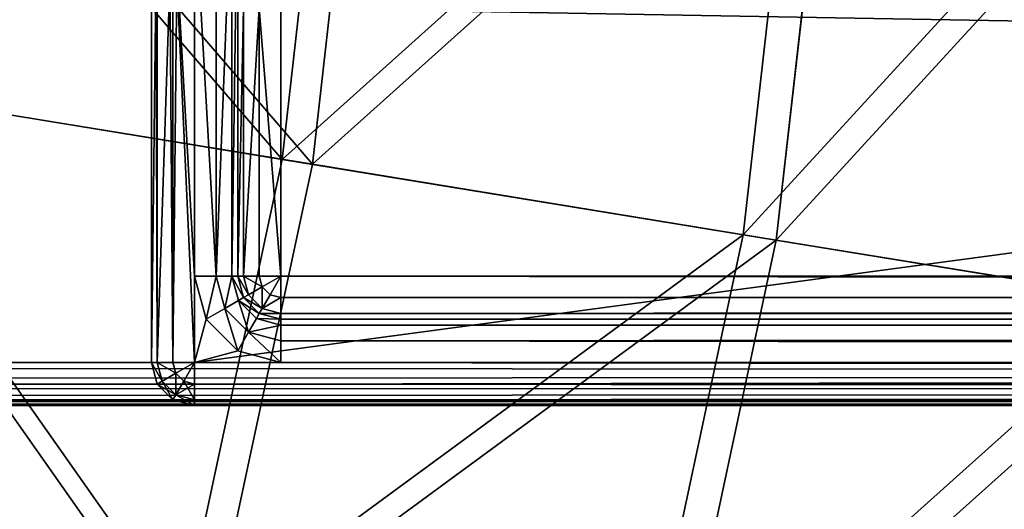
# Model space of a CAD drawing. Extents: x 0 to 923, y 0 to 335.
# Tile 64 of 164: x 278 to 301, y 140 to 152. Entities that reach past the tile are written whole.
import ezdxf

# ---------------------------------------------------------------- set-up
doc = ezdxf.new("R2010")
doc.units = 0
doc.layers.get('0').update_dxf_attribs({"color": 13, "linetype": 'CONTINUOUS'})

# ---------------------------------------------------------------- blocks, each defined once
blk = doc.blocks.new('GROUP_4')
for p, q in [((284.261, 148.332, 115.964), (285.567, 159.878, 115.964)), ((286.273, 159.833, 116.673), (284.959, 148.218, 116.673)), ((294.94, 146.59, 104.039), (296.366, 159.191, 104.039)), ((297.139, 159.142, 104.675), (295.705, 146.465, 104.675)), ((284.261, 148.332, 115.964), (272.477, 150.255, 126.772)), ((273.104, 150.153, 127.547), (284.959, 148.218, 116.673)), ((281.829, 136.97, 115.964), (284.261, 148.332, 115.964)), ((294.94, 146.59, 104.039), (284.261, 148.332, 115.964)), ((284.959, 148.218, 116.673), (282.513, 136.788, 116.673)), ((284.959, 148.218, 116.673), (295.705, 146.465, 104.675)), ((292.287, 134.189, 104.039), (294.94, 146.59, 104.039)), ((295.705, 146.465, 104.675), (293.035, 133.99, 104.675)), ((304.414, 145.044, 91.112), (294.94, 146.59, 104.039)), ((295.705, 146.465, 104.675), (305.236, 144.91, 91.669))]:
    blk.add_line(p, q)
mesh = blk.add_polyface()
corners = [(273.652, 160.637, 126.772), (284.261, 148.332, 115.964), (272.477, 150.255, 126.772), (285.567, 159.878, 115.964)]
mesh.append_faces([[corners[k] for k in face] for face in [(0, 1, 2), (1, 0, 3)]], dxfattribs={"vtx0": -1})
mesh = blk.add_polyface()
corners = [(284.959, 148.218, 116.673), (274.286, 160.596, 127.547), (273.104, 150.153, 127.547), (286.273, 159.833, 116.673)]
mesh.append_faces([[corners[k] for k in face] for face in [(0, 1, 2), (1, 0, 3)]], dxfattribs={"vtx0": -1})
mesh = blk.add_polyface()
corners = [(284.261, 148.332, 115.964), (296.366, 159.191, 104.039), (294.94, 146.59, 104.039), (285.567, 159.878, 115.964)]
mesh.append_faces([[corners[k] for k in face] for face in [(0, 1, 2), (1, 0, 3)]], dxfattribs={"vtx0": -1})
mesh = blk.add_polyface()
corners = [(297.139, 159.142, 104.675), (284.959, 148.218, 116.673), (295.705, 146.465, 104.675), (286.273, 159.833, 116.673)]
mesh.append_faces([[corners[k] for k in face] for face in [(0, 1, 2), (1, 0, 3)]], dxfattribs={"vtx0": -1})
mesh = blk.add_polyface()
corners = [(294.94, 146.59, 104.039), (305.945, 158.581, 91.112), (304.414, 145.044, 91.112), (296.366, 159.191, 104.039)]
mesh.append_faces([[corners[k] for k in face] for face in [(0, 1, 2), (1, 0, 3)]], dxfattribs={"vtx0": -1})
mesh = blk.add_polyface()
corners = [(306.777, 158.528, 91.669), (295.705, 146.465, 104.675), (305.236, 144.91, 91.669), (297.139, 159.142, 104.675)]
mesh.append_faces([[corners[k] for k in face] for face in [(0, 1, 2), (1, 0, 3)]], dxfattribs={"vtx0": -1})
mesh = blk.add_polyface()
corners = [(272.477, 150.255, 126.772), (281.829, 136.97, 115.964), (270.291, 140.038, 126.772), (284.261, 148.332, 115.964)]
mesh.append_faces([[corners[k] for k in face] for face in [(0, 1, 2), (1, 0, 3)]], dxfattribs={"vtx0": -1})
mesh = blk.add_polyface()
corners = [(282.513, 136.788, 116.673), (273.104, 150.153, 127.547), (270.904, 139.875, 127.547), (284.959, 148.218, 116.673)]
mesh.append_faces([[corners[k] for k in face] for face in [(0, 1, 2), (1, 0, 3)]], dxfattribs={"vtx0": -1})
mesh = blk.add_polyface()
corners = [(281.829, 136.97, 115.964), (294.94, 146.59, 104.039), (292.287, 134.189, 104.039), (284.261, 148.332, 115.964)]
mesh.append_faces([[corners[k] for k in face] for face in [(0, 1, 2), (1, 0, 3)]], dxfattribs={"vtx0": -1})
mesh = blk.add_polyface()
corners = [(295.705, 146.465, 104.675), (282.513, 136.788, 116.673), (293.035, 133.99, 104.675), (284.959, 148.218, 116.673)]
mesh.append_faces([[corners[k] for k in face] for face in [(0, 1, 2), (1, 0, 3)]], dxfattribs={"vtx0": -1})
mesh = blk.add_polyface()
corners = [(292.287, 134.189, 104.039), (304.414, 145.044, 91.112), (301.563, 131.722, 91.112), (294.94, 146.59, 104.039)]
mesh.append_faces([[corners[k] for k in face] for face in [(0, 1, 2), (1, 0, 3)]], dxfattribs={"vtx0": -1})
mesh = blk.add_polyface()
corners = [(305.236, 144.91, 91.669), (293.035, 133.99, 104.675), (302.368, 131.508, 91.669), (295.705, 146.465, 104.675)]
mesh.append_faces([[corners[k] for k in face] for face in [(0, 1, 2), (1, 0, 3)]], dxfattribs={"vtx0": -1})
blk = doc.blocks.new('COMPONENT_7')
blk.add_blockref('GROUP_4', (0, 0))
blk = doc.blocks.new('GROUP_2')
for p, q in [((1, 1), (829, 1)), ((1, 1, 50), (829, 1, 50)), ((829, 0.5, 49.866), (1, 0.5, 49.866)), ((829, 0.5, 0.134), (1, 0.5, 0.134)), ((829, 0.134, 49.5), (1, 0.134, 49.5)), ((829, 0.134, 0.5), (1, 0.134, 0.5)), ((1, 0, 49), (829, 0, 49)), ((1, 0, 1), (829, 0, 1))]:
    blk.add_line(p, q)
mesh = blk.add_polyface()
corners = [(829, 49), (1, 1), (1, 49), (829, 1)]
mesh.append_faces([[corners[k] for k in face] for face in [(0, 1, 2), (1, 0, 3)]], dxfattribs={"vtx0": -1})
mesh = blk.add_polyface()
corners = [(829, 1, 50), (1, 49, 50), (1, 1, 50), (829, 49, 50)]
mesh.append_faces([[corners[k] for k in face] for face in [(0, 1, 2), (1, 0, 3)]], dxfattribs={"vtx0": -1})
mesh = blk.add_polyface()
corners = [(829, 0.5, 49.866), (1, 1, 50), (1, 0.5, 49.866), (829, 1, 50)]
mesh.append_faces([[corners[k] for k in face] for face in [(0, 1, 2), (1, 0, 3)]], dxfattribs={"vtx0": -1})
mesh = blk.add_polyface()
corners = [(829, 1), (1, 0.5, 0.134), (1, 1), (829, 0.5, 0.134)]
mesh.append_faces([[corners[k] for k in face] for face in [(0, 1, 2), (1, 0, 3)]], dxfattribs={"vtx0": -1})
mesh = blk.add_polyface()
corners = [(829, 0.5, 49.866), (1, 0.134, 49.5), (829, 0.134, 49.5), (1, 0.5, 49.866)]
mesh.append_faces([[corners[k] for k in face] for face in [(0, 1, 2), (1, 0, 3)]], dxfattribs={"vtx0": -1})
mesh = blk.add_polyface()
corners = [(829, 0.134, 0.5), (1, 0.5, 0.134), (829, 0.5, 0.134), (1, 0.134, 0.5)]
mesh.append_faces([[corners[k] for k in face] for face in [(0, 1, 2), (1, 0, 3)]], dxfattribs={"vtx0": -1})
mesh = blk.add_polyface()
corners = [(829, 0.134, 49.5), (1, 0, 49), (829, 0, 49), (1, 0.134, 49.5)]
mesh.append_faces([[corners[k] for k in face] for face in [(0, 1, 2), (1, 0, 3)]], dxfattribs={"vtx0": -1})
mesh = blk.add_polyface()
corners = [(829, 0, 1), (1, 0.134, 0.5), (829, 0.134, 0.5), (1, 0, 1)]
mesh.append_faces([[corners[k] for k in face] for face in [(0, 1, 2), (1, 0, 3)]], dxfattribs={"vtx0": -1})
mesh = blk.add_polyface()
corners = [(829, 0, 49), (1, 0, 1), (829, 0, 1), (1, 0, 49)]
mesh.append_faces([[corners[k] for k in face] for face in [(0, 1, 2), (1, 0, 3)]], dxfattribs={"vtx0": -1})
blk = doc.blocks.new('GROUP_19')
for p, q in [((0, 1, 1), (0, 49, 1)), ((0.134, 1, 0.5), (0.134, 49, 0.5)), ((0.5, 1, 0.134), (0.5, 49, 0.134)), ((1, 49), (1, 1)), ((0, 1, 23), (0, 12.784, 23)), ((2, 12.784, 23), (2, 3, 23)), ((0.134, 1, 23.5), (0.134, 12.284, 23.5)), ((1.866, 3, 23.5), (1.866, 12.284, 23.5)), ((0.5, 1, 23.866), (0.5, 11.918, 23.866)), ((1.5, 3, 23.866), (1.5, 11.918, 23.866)), ((1, 11.784, 24), (1, 3, 24)), ((1, 11.784, 24), (1, 1, 24)), ((2, 3, 3), (2, 9.198, 3)), ((2.134, 3, 2.5), (2.134, 9.198, 2.5)), ((2.5, 3, 2.134), (2.5, 9.198, 2.134)), ((3, 9.198, 2), (3, 3, 2)), ((1, 3, 24), (1.268, 2, 24)), ((1, 3, 24), (1.5, 3, 23.866)), ((1, 3, 24), (1, 1, 24)), ((1.5, 3, 23.866), (1.866, 3, 23.5)), ((1.701, 2.25, 23.866), (1.5, 3, 23.866)), ((1.866, 3, 23.5), (2, 3, 23)), ((2.018, 2.433, 23.5), (1.866, 3, 23.5)), ((2.134, 3, 2.5), (2, 3, 3)), ((2.134, 2.5, 3), (2, 3, 3)), ((2, 3, 23), (2.134, 2.5, 23)), ((2, 3, 3), (2, 3, 23)), ((2.25, 2.567, 2.5), (2.134, 3, 2.5)), ((2.5, 3, 2.134), (2.134, 3, 2.5)), ((2.567, 2.75, 2.134), (2.5, 3, 2.134)), ((3, 3, 2), (2.5, 3, 2.134)), ((2.567, 2.75, 2.134), (3, 3, 2)), ((2.75, 2.567, 2.134), (3, 3, 2)), ((3, 3, 2), (357, 3, 2)), ((3, 2.5, 2.134), (3, 3, 2)), ((2.25, 2.567, 2.5), (2.567, 2.75, 2.134)), ((2.75, 2.567, 2.134), (2.567, 2.75, 2.134)), ((2.134, 2.5, 3), (2.25, 2.567, 2.5)), ((2.567, 2.25, 2.5), (2.25, 2.567, 2.5)), ((2.567, 2.25, 2.5), (2.75, 2.567, 2.134)), ((3, 2.5, 2.134), (2.75, 2.567, 2.134)), ((2.018, 2.433, 23.5), (1.701, 2.25, 23.866)), ((2.134, 2.5, 23), (2.018, 2.433, 23.5)), ((2.433, 2.018, 23.5), (2.018, 2.433, 23.5)), ((2.5, 2.134, 3), (2.134, 2.5, 3)), ((2.134, 2.5, 3), (2.134, 2.5, 23)), ((2.134, 2.5, 23), (2.5, 2.134, 23)), ((357, 2.5, 2.134), (3, 2.5, 2.134)), ((3, 2.134, 2.5), (3, 2.5, 2.134)), ((1.701, 2.25, 23.866), (1.268, 2, 24)), ((2.25, 1.701, 23.866), (1.701, 2.25, 23.866)), ((2.5, 2.134, 23), (2.433, 2.018, 23.5)), ((2.5, 2.134, 3), (2.567, 2.25, 2.5)), ((3, 2, 3), (2.5, 2.134, 3)), ((2.5, 2.134, 23), (3, 2, 23)), ((2.5, 2.134, 3), (2.5, 2.134, 23)), ((3, 2.134, 2.5), (2.567, 2.25, 2.5)), ((3, 2, 3), (3, 2.134, 2.5)), ((357, 2.134, 2.5), (3, 2.134, 2.5)), ((1.268, 2, 24), (2, 1.268, 24)), ((2.433, 2.018, 23.5), (2.25, 1.701, 23.866)), ((3, 1.866, 23.5), (2.433, 2.018, 23.5)), ((357, 2, 23), (3, 2, 23)), ((3, 2, 23), (3, 1.866, 23.5)), ((357, 2, 3), (3, 2, 3)), ((3, 2, 23), (3, 2, 3)), ((357, 1.866, 23.5), (3, 1.866, 23.5)), ((3, 1.866, 23.5), (3, 1.5, 23.866)), ((2.25, 1.701, 23.866), (2, 1.268, 24)), ((3, 1.5, 23.866), (2.25, 1.701, 23.866)), ((3, 1.5, 23.866), (3, 1, 24)), ((357, 1.5, 23.866), (3, 1.5, 23.866)), ((2, 1.268, 24), (3, 1, 24)), ((0.134, 1, 23.5), (0, 1, 23)), ((0.134, 0.5, 23), (0, 1, 23)), ((0, 1, 1), (0.134, 0.5, 1)), ((0.134, 1, 0.5), (0, 1, 1)), ((0, 1, 23), (0, 1, 1)), ((0.25, 0.567, 23.5), (0.134, 1, 23.5)), ((0.5, 1, 23.866), (0.134, 1, 23.5)), ((0.25, 0.567, 0.5), (0.134, 1, 0.5)), ((0.5, 1, 0.134), (0.134, 1, 0.5)), ((0.567, 0.75, 23.866), (0.5, 1, 23.866)), ((1, 1, 24), (0.5, 1, 23.866)), ((0.567, 0.75, 0.134), (0.5, 1, 0.134)), ((1, 1), (0.5, 1, 0.134)), ((0.567, 0.75, 23.866), (1, 1, 24)), ((0.567, 0.75, 0.134), (1, 1)), ((0.75, 0.567, 23.866), (1, 1, 24)), ((0.75, 0.567, 0.134), (1, 1)), ((1, 0.5, 23.866), (1, 1, 24)), ((1, 0.5, 0.134), (1, 1)), ((1, 1), (359, 1)), ((1, 1, 24), (3, 1, 24)), ((1, 1, 24), (359, 1, 24)), ((3, 1, 24), (357, 1, 24)), ((0.25, 0.567, 23.5), (0.567, 0.75, 23.866)), ((0.25, 0.567, 0.5), (0.567, 0.75, 0.134)), ((0.75, 0.567, 23.866), (0.567, 0.75, 23.866)), ((0.75, 0.567, 0.134), (0.567, 0.75, 0.134)), ((0.134, 0.5, 23), (0.25, 0.567, 23.5)), ((0.134, 0.5, 1), (0.25, 0.567, 0.5)), ((0.5, 0.134, 23), (0.134, 0.5, 23)), ((0.134, 0.5, 1), (0.5, 0.134, 1)), ((0.134, 0.5, 23), (0.134, 0.5, 1)), ((0.567, 0.25, 23.5), (0.25, 0.567, 23.5)), ((0.567, 0.25, 0.5), (0.25, 0.567, 0.5)), ((0.567, 0.25, 23.5), (0.75, 0.567, 23.866)), ((0.567, 0.25, 0.5), (0.75, 0.567, 0.134)), ((1, 0.5, 23.866), (0.75, 0.567, 23.866)), ((1, 0.5, 0.134), (0.75, 0.567, 0.134)), ((1, 0.134, 23.5), (1, 0.5, 23.866)), ((1, 0.134, 0.5), (1, 0.5, 0.134)), ((359, 0.5, 0.134), (1, 0.5, 0.134)), ((359, 0.5, 23.866), (1, 0.5, 23.866)), ((0.5, 0.134, 23), (0.567, 0.25, 23.5)), ((0.5, 0.134, 1), (0.567, 0.25, 0.5)), ((1, 0.134, 23.5), (0.567, 0.25, 23.5)), ((1, 0.134, 0.5), (0.567, 0.25, 0.5)), ((1, 0, 23), (0.5, 0.134, 23)), ((0.5, 0.134, 1), (1, 0, 1)), ((0.5, 0.134, 23), (0.5, 0.134, 1)), ((1, 0, 23), (1, 0.134, 23.5)), ((1, 0, 1), (1, 0.134, 0.5)), ((359, 0.134, 0.5), (1, 0.134, 0.5)), ((359, 0.134, 23.5), (1, 0.134, 23.5)), ((359, 0, 1), (1, 0, 1)), ((359, 0, 23), (1, 0, 23)), ((1, 0, 1), (1, 0, 23))]:
    blk.add_line(p, q)
mesh = blk.add_polyface()
corners = [(0, 19.613, 23), (0, 18.198, 17), (0, 18.198, 21.586), (0, 19.198, 16.732), (0, 19.93, 16), (0, 49, 23), (0, 20.198, 15), (0, 12.784, 23), (0, 1, 1), (0, 1, 23), (0, 14.198, 15), (0, 14.466, 14), (0, 15.198, 13.268), (0, 49, 1), (0, 14.198, 21.586), (0, 16.198, 13), (0, 18.198, 13), (0, 19.198, 13.268), (0, 19.93, 14)]
mesh.append_faces([[corners[k] for k in face] for face in [(0, 1, 2), (7, 8, 9), (10, 7, 14)]], dxfattribs={"vtx0": -1})
mesh.append_faces([[corners[k] for k in face] for face in [(1, 0, 3), (3, 0, 4), (4, 5, 6), (8, 12, 13), (13, 6, 5)]], dxfattribs={"vtx0": -1, "vtx1": -1})
mesh.append_faces([[corners[k] for k in face] for face in [(8, 7, 10)]], dxfattribs={"vtx0": -1, "vtx1": -1, "vtx2": -1})
mesh.append_faces([[corners[k] for k in face] for face in [(4, 0, 5), (8, 10, 11), (8, 11, 12), (13, 12, 15), (13, 15, 16), (13, 16, 17), (13, 17, 18), (13, 18, 6)]], dxfattribs={"vtx0": -1, "vtx2": -1})
mesh = blk.add_polyface()
corners = [(0, 49, 1), (0.134, 1, 0.5), (0, 1, 1), (0.134, 49, 0.5)]
mesh.append_faces([[corners[k] for k in face] for face in [(0, 1, 2), (1, 0, 3)]], dxfattribs={"vtx0": -1})
mesh = blk.add_polyface()
corners = [(0.134, 49, 0.5), (0.5, 1, 0.134), (0.134, 1, 0.5), (0.5, 49, 0.134)]
mesh.append_faces([[corners[k] for k in face] for face in [(0, 1, 2), (1, 0, 3)]], dxfattribs={"vtx0": -1})
mesh = blk.add_polyface()
corners = [(1, 49), (0.5, 1, 0.134), (0.5, 49, 0.134), (1, 1)]
mesh.append_faces([[corners[k] for k in face] for face in [(0, 1, 2), (1, 0, 3)]], dxfattribs={"vtx0": -1})
mesh = blk.add_polyface()
corners = [(359, 49), (1, 1), (1, 49), (359, 1)]
mesh.append_faces([[corners[k] for k in face] for face in [(0, 1, 2), (1, 0, 3)]], dxfattribs={"vtx0": -1})
mesh = blk.add_polyface()
corners = [(357, 3, 2), (3, 9.198, 2), (3, 3, 2), (3, 11.198, 2), (3, 47, 2), (357, 47, 2)]
mesh.append_faces([[corners[k] for k in face] for face in [(0, 1, 2), (4, 0, 5)]], dxfattribs={"vtx0": -1})
mesh.append_faces([[corners[k] for k in face] for face in [(1, 0, 3), (3, 0, 4)]], dxfattribs={"vtx0": -1, "vtx1": -1})
mesh = blk.add_polyface()
corners = [(2, 9.198, 3), (2, 3, 23), (2, 3, 3), (2, 12.784, 23), (2, 9.698, 3), (2, 14.198, 15), (2, 14.466, 14), (2, 14.954, 13.512), (2, 14.198, 21.586)]
mesh.append_faces([[corners[k] for k in face] for face in [(0, 1, 2), (6, 4, 7)]], dxfattribs={"vtx0": -1})
mesh.append_faces([[corners[k] for k in face] for face in [(1, 0, 3), (5, 4, 6)]], dxfattribs={"vtx0": -1, "vtx1": -1})
mesh.append_faces([[corners[k] for k in face] for face in [(3, 4, 5)]], dxfattribs={"vtx0": -1, "vtx1": -1, "vtx2": -1})
mesh.append_faces([[corners[k] for k in face] for face in [(3, 0, 4)]], dxfattribs={"vtx0": -1, "vtx2": -1})
mesh.append_faces([[corners[k] for k in face] for face in [(8, 3, 5)]], dxfattribs={"vtx1": -1})
mesh = blk.add_polyface()
corners = [(0.134, 12.284, 23.5), (0, 1, 23), (0.134, 1, 23.5), (0, 12.784, 23)]
mesh.append_faces([[corners[k] for k in face] for face in [(0, 1, 2), (1, 0, 3)]], dxfattribs={"vtx0": -1})
mesh = blk.add_polyface()
corners = [(2, 12.784, 23), (1.866, 3, 23.5), (2, 3, 23), (1.866, 12.284, 23.5)]
mesh.append_faces([[corners[k] for k in face] for face in [(0, 1, 2), (1, 0, 3)]], dxfattribs={"vtx0": -1})
mesh = blk.add_polyface()
corners = [(0.5, 11.918, 23.866), (0.134, 1, 23.5), (0.5, 1, 23.866), (0.134, 12.284, 23.5)]
mesh.append_faces([[corners[k] for k in face] for face in [(0, 1, 2), (1, 0, 3)]], dxfattribs={"vtx0": -1})
mesh = blk.add_polyface()
corners = [(1.866, 12.284, 23.5), (1.5, 3, 23.866), (1.866, 3, 23.5), (1.5, 11.918, 23.866)]
mesh.append_faces([[corners[k] for k in face] for face in [(0, 1, 2), (1, 0, 3)]], dxfattribs={"vtx0": -1})
mesh = blk.add_polyface()
corners = [(1, 11.784, 24), (0.5, 11.918, 23.866), (1, 3, 24), (1, 1, 24), (0.5, 1, 23.866)]
mesh.append_faces([[corners[k] for k in face] for face in [(3, 1, 4)]], dxfattribs={"vtx0": -1})
mesh.append_faces([[corners[k] for k in face] for face in [(1, 3, 2)]], dxfattribs={"vtx0": -1, "vtx2": -1})
mesh.append_faces([[corners[k] for k in face] for face in [(0, 1, 2)]], dxfattribs={"vtx1": -1})
mesh = blk.add_polyface()
corners = [(1.5, 3, 23.866), (1, 11.784, 24), (1, 3, 24), (1.5, 11.918, 23.866)]
mesh.append_faces([[corners[k] for k in face] for face in [(0, 1, 2), (1, 0, 3)]], dxfattribs={"vtx0": -1})
mesh = blk.add_polyface()
corners = [(2.134, 9.198, 2.5), (2, 3, 3), (2.134, 3, 2.5), (2, 9.198, 3)]
mesh.append_faces([[corners[k] for k in face] for face in [(0, 1, 2), (1, 0, 3)]], dxfattribs={"vtx0": -1})
mesh = blk.add_polyface()
corners = [(2.5, 9.198, 2.134), (2.134, 3, 2.5), (2.5, 3, 2.134), (2.134, 9.198, 2.5)]
mesh.append_faces([[corners[k] for k in face] for face in [(0, 1, 2), (1, 0, 3)]], dxfattribs={"vtx0": -1})
mesh = blk.add_polyface()
corners = [(3, 3, 2), (2.5, 9.198, 2.134), (2.5, 3, 2.134), (3, 9.198, 2)]
mesh.append_faces([[corners[k] for k in face] for face in [(0, 1, 2), (1, 0, 3)]], dxfattribs={"vtx0": -1})
mesh = blk.add_polyface()
corners = [(1, 1, 24), (1.268, 2, 24), (1, 3, 24), (2, 1.268, 24), (3, 1, 24)]
mesh.append_faces([[corners[k] for k in face] for face in [(0, 1, 2), (3, 0, 4)]], dxfattribs={"vtx0": -1})
mesh.append_faces([[corners[k] for k in face] for face in [(1, 0, 3)]], dxfattribs={"vtx0": -1, "vtx1": -1})
mesh = blk.add_polyface()
corners = [(1.268, 2, 24), (1.5, 3, 23.866), (1, 3, 24), (1.701, 2.25, 23.866)]
mesh.append_faces([[corners[k] for k in face] for face in [(0, 1, 2), (1, 0, 3)]], dxfattribs={"vtx0": -1})
mesh = blk.add_polyface()
corners = [(1.701, 2.25, 23.866), (1.866, 3, 23.5), (1.5, 3, 23.866), (2.018, 2.433, 23.5)]
mesh.append_faces([[corners[k] for k in face] for face in [(0, 1, 2), (1, 0, 3)]], dxfattribs={"vtx0": -1})
mesh = blk.add_polyface()
corners = [(2.134, 2.5, 23), (1.866, 3, 23.5), (2.018, 2.433, 23.5), (2, 3, 23)]
mesh.append_faces([[corners[k] for k in face] for face in [(0, 1, 2), (1, 0, 3)]], dxfattribs={"vtx0": -1})
mesh = blk.add_polyface()
corners = [(2.25, 2.567, 2.5), (2, 3, 3), (2.134, 2.5, 3), (2.134, 3, 2.5)]
mesh.append_faces([[corners[k] for k in face] for face in [(0, 1, 2), (1, 0, 3)]], dxfattribs={"vtx0": -1})
mesh = blk.add_polyface()
corners = [(2, 3, 3), (2.134, 2.5, 23), (2.134, 2.5, 3), (2, 3, 23)]
mesh.append_faces([[corners[k] for k in face] for face in [(0, 1, 2), (1, 0, 3)]], dxfattribs={"vtx0": -1})
mesh = blk.add_polyface()
corners = [(2.567, 2.75, 2.134), (2.134, 3, 2.5), (2.25, 2.567, 2.5), (2.5, 3, 2.134)]
mesh.append_faces([[corners[k] for k in face] for face in [(0, 1, 2), (1, 0, 3)]], dxfattribs={"vtx0": -1})
mesh = blk.add_polyface()
corners = [(3, 3, 2), (2.5, 3, 2.134), (2.567, 2.75, 2.134)]
mesh.append_faces([[corners[k] for k in face] for face in [(0, 1, 2)]])
mesh = blk.add_polyface()
corners = [(3, 3, 2), (2.567, 2.75, 2.134), (2.75, 2.567, 2.134)]
mesh.append_faces([[corners[k] for k in face] for face in [(0, 1, 2)]])
mesh = blk.add_polyface()
corners = [(3, 3, 2), (2.75, 2.567, 2.134), (3, 2.5, 2.134)]
mesh.append_faces([[corners[k] for k in face] for face in [(0, 1, 2)]])
mesh = blk.add_polyface()
corners = [(357, 2.5, 2.134), (3, 3, 2), (3, 2.5, 2.134), (357, 3, 2)]
mesh.append_faces([[corners[k] for k in face] for face in [(0, 1, 2), (1, 0, 3)]], dxfattribs={"vtx0": -1})
mesh = blk.add_polyface()
corners = [(2.567, 2.25, 2.5), (2.567, 2.75, 2.134), (2.25, 2.567, 2.5), (2.75, 2.567, 2.134)]
mesh.append_faces([[corners[k] for k in face] for face in [(0, 1, 2), (1, 0, 3)]], dxfattribs={"vtx0": -1})
mesh = blk.add_polyface()
corners = [(2.134, 2.5, 3), (2.567, 2.25, 2.5), (2.25, 2.567, 2.5), (2.5, 2.134, 3)]
mesh.append_faces([[corners[k] for k in face] for face in [(0, 1, 2), (1, 0, 3)]], dxfattribs={"vtx0": -1})
mesh = blk.add_polyface()
corners = [(2.567, 2.25, 2.5), (3, 2.5, 2.134), (2.75, 2.567, 2.134), (3, 2.134, 2.5)]
mesh.append_faces([[corners[k] for k in face] for face in [(0, 1, 2), (1, 0, 3)]], dxfattribs={"vtx0": -1})
mesh = blk.add_polyface()
corners = [(2.25, 1.701, 23.866), (2.018, 2.433, 23.5), (1.701, 2.25, 23.866), (2.433, 2.018, 23.5)]
mesh.append_faces([[corners[k] for k in face] for face in [(0, 1, 2), (1, 0, 3)]], dxfattribs={"vtx0": -1})
mesh = blk.add_polyface()
corners = [(2.018, 2.433, 23.5), (2.5, 2.134, 23), (2.134, 2.5, 23), (2.433, 2.018, 23.5)]
mesh.append_faces([[corners[k] for k in face] for face in [(0, 1, 2), (1, 0, 3)]], dxfattribs={"vtx0": -1})
mesh = blk.add_polyface()
corners = [(2.134, 2.5, 23), (2.5, 2.134, 3), (2.134, 2.5, 3), (2.5, 2.134, 23)]
mesh.append_faces([[corners[k] for k in face] for face in [(0, 1, 2), (1, 0, 3)]], dxfattribs={"vtx0": -1})
mesh = blk.add_polyface()
corners = [(3, 2.134, 2.5), (357, 2.5, 2.134), (3, 2.5, 2.134), (357, 2.134, 2.5)]
mesh.append_faces([[corners[k] for k in face] for face in [(0, 1, 2), (1, 0, 3)]], dxfattribs={"vtx0": -1})
mesh = blk.add_polyface()
corners = [(2, 1.268, 24), (1.701, 2.25, 23.866), (1.268, 2, 24), (2.25, 1.701, 23.866)]
mesh.append_faces([[corners[k] for k in face] for face in [(0, 1, 2), (1, 0, 3)]], dxfattribs={"vtx0": -1})
mesh = blk.add_polyface()
corners = [(2.433, 2.018, 23.5), (3, 2, 23), (2.5, 2.134, 23), (3, 1.866, 23.5)]
mesh.append_faces([[corners[k] for k in face] for face in [(0, 1, 2), (1, 0, 3)]], dxfattribs={"vtx0": -1})
mesh = blk.add_polyface()
corners = [(2.5, 2.134, 3), (3, 2.134, 2.5), (2.567, 2.25, 2.5), (3, 2, 3)]
mesh.append_faces([[corners[k] for k in face] for face in [(0, 1, 2), (1, 0, 3)]], dxfattribs={"vtx0": -1})
mesh = blk.add_polyface()
corners = [(2.5, 2.134, 23), (3, 2, 3), (2.5, 2.134, 3), (3, 2, 23)]
mesh.append_faces([[corners[k] for k in face] for face in [(0, 1, 2), (1, 0, 3)]], dxfattribs={"vtx0": -1})
mesh = blk.add_polyface()
corners = [(3, 2, 3), (357, 2.134, 2.5), (3, 2.134, 2.5), (357, 2, 3)]
mesh.append_faces([[corners[k] for k in face] for face in [(0, 1, 2), (1, 0, 3)]], dxfattribs={"vtx0": -1})
mesh = blk.add_polyface()
corners = [(2.25, 1.701, 23.866), (3, 1.866, 23.5), (2.433, 2.018, 23.5), (3, 1.5, 23.866)]
mesh.append_faces([[corners[k] for k in face] for face in [(0, 1, 2), (1, 0, 3)]], dxfattribs={"vtx0": -1})
mesh = blk.add_polyface()
corners = [(3, 2, 23), (357, 2, 3), (3, 2, 3), (357, 2, 23)]
mesh.append_faces([[corners[k] for k in face] for face in [(0, 1, 2), (1, 0, 3)]], dxfattribs={"vtx0": -1})
mesh = blk.add_polyface()
corners = [(3, 1.866, 23.5), (357, 2, 23), (3, 2, 23), (357, 1.866, 23.5)]
mesh.append_faces([[corners[k] for k in face] for face in [(0, 1, 2), (1, 0, 3)]], dxfattribs={"vtx0": -1})
mesh = blk.add_polyface()
corners = [(3, 1.5, 23.866), (357, 1.866, 23.5), (3, 1.866, 23.5), (357, 1.5, 23.866)]
mesh.append_faces([[corners[k] for k in face] for face in [(0, 1, 2), (1, 0, 3)]], dxfattribs={"vtx0": -1})
mesh = blk.add_polyface()
corners = [(3, 1, 24), (2.25, 1.701, 23.866), (2, 1.268, 24), (3, 1.5, 23.866)]
mesh.append_faces([[corners[k] for k in face] for face in [(0, 1, 2), (1, 0, 3)]], dxfattribs={"vtx0": -1})
mesh = blk.add_polyface()
corners = [(357, 1, 24), (3, 1.5, 23.866), (3, 1, 24), (357, 1.5, 23.866)]
mesh.append_faces([[corners[k] for k in face] for face in [(0, 1, 2), (1, 0, 3)]], dxfattribs={"vtx0": -1})
mesh = blk.add_polyface()
corners = [(0.25, 0.567, 23.5), (0, 1, 23), (0.134, 0.5, 23), (0.134, 1, 23.5)]
mesh.append_faces([[corners[k] for k in face] for face in [(0, 1, 2), (1, 0, 3)]], dxfattribs={"vtx0": -1})
mesh = blk.add_polyface()
corners = [(0, 1, 1), (0.25, 0.567, 0.5), (0.134, 0.5, 1), (0.134, 1, 0.5)]
mesh.append_faces([[corners[k] for k in face] for face in [(0, 1, 2), (1, 0, 3)]], dxfattribs={"vtx0": -1})
mesh = blk.add_polyface()
corners = [(0, 1, 23), (0.134, 0.5, 1), (0.134, 0.5, 23), (0, 1, 1)]
mesh.append_faces([[corners[k] for k in face] for face in [(0, 1, 2), (1, 0, 3)]], dxfattribs={"vtx0": -1})
mesh = blk.add_polyface()
corners = [(0.567, 0.75, 23.866), (0.134, 1, 23.5), (0.25, 0.567, 23.5), (0.5, 1, 23.866)]
mesh.append_faces([[corners[k] for k in face] for face in [(0, 1, 2), (1, 0, 3)]], dxfattribs={"vtx0": -1})
mesh = blk.add_polyface()
corners = [(0.134, 1, 0.5), (0.567, 0.75, 0.134), (0.25, 0.567, 0.5), (0.5, 1, 0.134)]
mesh.append_faces([[corners[k] for k in face] for face in [(0, 1, 2), (1, 0, 3)]], dxfattribs={"vtx0": -1})
mesh = blk.add_polyface()
corners = [(1, 1, 24), (0.5, 1, 23.866), (0.567, 0.75, 23.866)]
mesh.append_faces([[corners[k] for k in face] for face in [(0, 1, 2)]])
mesh = blk.add_polyface()
corners = [(1, 1), (0.567, 0.75, 0.134), (0.5, 1, 0.134)]
mesh.append_faces([[corners[k] for k in face] for face in [(0, 1, 2)]])
mesh = blk.add_polyface()
corners = [(1, 1, 24), (0.567, 0.75, 23.866), (0.75, 0.567, 23.866)]
mesh.append_faces([[corners[k] for k in face] for face in [(0, 1, 2)]])
mesh = blk.add_polyface()
corners = [(1, 1), (0.75, 0.567, 0.134), (0.567, 0.75, 0.134)]
mesh.append_faces([[corners[k] for k in face] for face in [(0, 1, 2)]])
mesh = blk.add_polyface()
corners = [(1, 1, 24), (0.75, 0.567, 23.866), (1, 0.5, 23.866)]
mesh.append_faces([[corners[k] for k in face] for face in [(0, 1, 2)]])
mesh = blk.add_polyface()
corners = [(1, 0.5, 0.134), (0.75, 0.567, 0.134), (1, 1)]
mesh.append_faces([[corners[k] for k in face] for face in [(0, 1, 2)]])
mesh = blk.add_polyface()
corners = [(359, 1), (1, 0.5, 0.134), (1, 1), (359, 0.5, 0.134)]
mesh.append_faces([[corners[k] for k in face] for face in [(0, 1, 2), (1, 0, 3)]], dxfattribs={"vtx0": -1})
mesh = blk.add_polyface()
corners = [(359, 0.5, 23.866), (1, 1, 24), (1, 0.5, 23.866), (3, 1, 24), (357, 1, 24), (359, 1, 24)]
mesh.append_faces([[corners[k] for k in face] for face in [(0, 1, 2), (4, 0, 5)]], dxfattribs={"vtx0": -1})
mesh.append_faces([[corners[k] for k in face] for face in [(1, 0, 3), (3, 0, 4)]], dxfattribs={"vtx0": -1, "vtx1": -1})
mesh = blk.add_polyface()
corners = [(0.567, 0.25, 23.5), (0.567, 0.75, 23.866), (0.25, 0.567, 23.5), (0.75, 0.567, 23.866)]
mesh.append_faces([[corners[k] for k in face] for face in [(0, 1, 2), (1, 0, 3)]], dxfattribs={"vtx0": -1})
mesh = blk.add_polyface()
corners = [(0.567, 0.75, 0.134), (0.567, 0.25, 0.5), (0.25, 0.567, 0.5), (0.75, 0.567, 0.134)]
mesh.append_faces([[corners[k] for k in face] for face in [(0, 1, 2), (1, 0, 3)]], dxfattribs={"vtx0": -1})
mesh = blk.add_polyface()
corners = [(0.567, 0.25, 23.5), (0.134, 0.5, 23), (0.5, 0.134, 23), (0.25, 0.567, 23.5)]
mesh.append_faces([[corners[k] for k in face] for face in [(0, 1, 2), (1, 0, 3)]], dxfattribs={"vtx0": -1})
mesh = blk.add_polyface()
corners = [(0.5, 0.134, 1), (0.25, 0.567, 0.5), (0.567, 0.25, 0.5), (0.134, 0.5, 1)]
mesh.append_faces([[corners[k] for k in face] for face in [(0, 1, 2), (1, 0, 3)]], dxfattribs={"vtx0": -1})
mesh = blk.add_polyface()
corners = [(0.5, 0.134, 23), (0.134, 0.5, 1), (0.5, 0.134, 1), (0.134, 0.5, 23)]
mesh.append_faces([[corners[k] for k in face] for face in [(0, 1, 2), (1, 0, 3)]], dxfattribs={"vtx0": -1})
mesh = blk.add_polyface()
corners = [(1, 0.5, 23.866), (0.567, 0.25, 23.5), (1, 0.134, 23.5), (0.75, 0.567, 23.866)]
mesh.append_faces([[corners[k] for k in face] for face in [(0, 1, 2), (1, 0, 3)]], dxfattribs={"vtx0": -1})
mesh = blk.add_polyface()
corners = [(1, 0.134, 0.5), (0.75, 0.567, 0.134), (1, 0.5, 0.134), (0.567, 0.25, 0.5)]
mesh.append_faces([[corners[k] for k in face] for face in [(0, 1, 2), (1, 0, 3)]], dxfattribs={"vtx0": -1})
mesh = blk.add_polyface()
corners = [(359, 0.134, 0.5), (1, 0.5, 0.134), (359, 0.5, 0.134), (1, 0.134, 0.5)]
mesh.append_faces([[corners[k] for k in face] for face in [(0, 1, 2), (1, 0, 3)]], dxfattribs={"vtx0": -1})
mesh = blk.add_polyface()
corners = [(359, 0.5, 23.866), (1, 0.134, 23.5), (359, 0.134, 23.5), (1, 0.5, 23.866)]
mesh.append_faces([[corners[k] for k in face] for face in [(0, 1, 2), (1, 0, 3)]], dxfattribs={"vtx0": -1})
mesh = blk.add_polyface()
corners = [(1, 0.134, 23.5), (0.5, 0.134, 23), (1, 0, 23), (0.567, 0.25, 23.5)]
mesh.append_faces([[corners[k] for k in face] for face in [(0, 1, 2), (1, 0, 3)]], dxfattribs={"vtx0": -1})
mesh = blk.add_polyface()
corners = [(1, 0, 1), (0.567, 0.25, 0.5), (1, 0.134, 0.5), (0.5, 0.134, 1)]
mesh.append_faces([[corners[k] for k in face] for face in [(0, 1, 2), (1, 0, 3)]], dxfattribs={"vtx0": -1})
mesh = blk.add_polyface()
corners = [(1, 0, 23), (0.5, 0.134, 1), (1, 0, 1), (0.5, 0.134, 23)]
mesh.append_faces([[corners[k] for k in face] for face in [(0, 1, 2), (1, 0, 3)]], dxfattribs={"vtx0": -1})
mesh = blk.add_polyface()
corners = [(359, 0.134, 23.5), (1, 0, 23), (359, 0, 23), (1, 0.134, 23.5)]
mesh.append_faces([[corners[k] for k in face] for face in [(0, 1, 2), (1, 0, 3)]], dxfattribs={"vtx0": -1})
mesh = blk.add_polyface()
corners = [(359, 0, 1), (1, 0.134, 0.5), (359, 0.134, 0.5), (1, 0, 1)]
mesh.append_faces([[corners[k] for k in face] for face in [(0, 1, 2), (1, 0, 3)]], dxfattribs={"vtx0": -1})
mesh = blk.add_polyface()
corners = [(359, 0, 23), (1, 0, 1), (359, 0, 1), (1, 0, 23)]
mesh.append_faces([[corners[k] for k in face] for face in [(0, 1, 2), (1, 0, 3)]], dxfattribs={"vtx0": -1})
blk = doc.blocks.new('GROUP_9')
blk.add_blockref('GROUP_19', (1.353, 0, 730))
blk = doc.blocks.new('GROUP_7')
for name, p in [('COMPONENT_7', (0, 0)), ('GROUP_2', (46.229, 142.633, 187.329)), ('GROUP_9', (279.876, 142.633, 237.329))]:
    blk.add_blockref(name, p)

msp = doc.modelspace()

# ---------------------------------------------------------------- block references
msp.add_blockref('GROUP_7', (0, 0))

doc.saveas('drawing.dxf')
